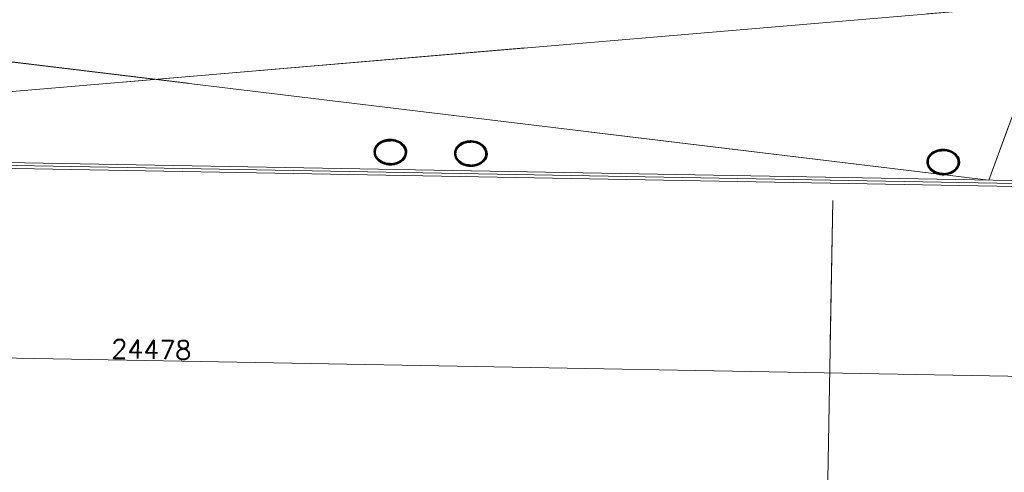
# Model space of a CAD drawing. Header units: millimetres. Extents: x -13022 to 1371524, y -38729 to 632593.
# Tile 191 of 256: x 994227 to 1002774, y 4475 to 8405. Entities that reach past the tile are written whole.
import ezdxf

# ---------------------------------------------------------------- set-up
doc = ezdxf.new("R2010")
doc.units = ezdxf.units.MM
doc.header["$LTSCALE"] = 35
doc.set_wipeout_variables(frame=1)
doc.linetypes.add('DASHED', pattern=[200, 100, -100])
for name, color, linetype in [('LAYER01', 1, 'Continuous'), ('LAYER102', 1, 'Continuous'), ('LAYER111', 7, 'Continuous'), ('LAYER28', 7, 'Continuous'), ('LAYER30', 7, 'Continuous')]:
    doc.layers.add(name, color=color, linetype=linetype)
doc.styles.get("Standard").update_dxf_attribs({"font": 'simplex.shx'})
doc.dimstyles.new('~R----C~', dxfattribs={"dimtxt": 162, "dimasz": 180, "dimexe": 0.18, "dimexo": 0.0625, "dimgap": 16.2, "dimtad": 1, "dimdec": 0, "dimzin": 0, "dimdsep": 46, "dimtxsty": 'Standard', "dimcen": 0.09, "dimse1": 1, "dimse2": 1, "dimclrd": 7, "dimadec": 0, "dimazin": 0, "dimtfac": 1, "dimtdec": 4, "dimtmove": 0, "dimatfit": 3, "dimfxl": 1, "dimtolj": 1, "dimtzin": 0, "dimlwd": 13, "dimarcsym": 0})
pattern_1 = [(43.96863251, (692959.26735, 93845.67613), (-0.20827933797, 0.21591600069), []), (43.96863251, (692959.27117, 93845.88822), (-0.20827933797, 0.21591600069), [])]
pattern_2 = [(223.96863251, (692959.26735, 93845.67613), (0.20827933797, -0.21591600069), []), (223.96863251, (692959.26354, 93845.46403), (0.20827933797, -0.21591600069), [])]

# ---------------------------------------------------------------- blocks, each defined once
blk = doc.blocks.new('*D133')
at = {"layer": 'Defpoints', "color": 0, "linetype": 'Continuous', "transparency": 16777216}
for p in [(983160.7, 7311.7), (1007635, 6871.1), (1007605.4, 5223.8)]:
    blk.add_point(p, dxfattribs=at)
at = {"layer": 'LAYER102', "color": 7, "linetype": 'Continuous', "lineweight": 13, "transparency": 16777216}
blk.add_line((983311, 5661.1), (1007425.4, 5227), dxfattribs=at)
at = {"layer": 'LAYER102', "color": 7, "linetype": 'Continuous', "transparency": 16777216}
for points in [[(983311.5, 5691.1), (983310.5, 5631.1), (983131, 5664.4)], [(1007425.9, 5257), (1007424.9, 5197), (1007605.4, 5223.8)]]:
    blk.add_solid(points, dxfattribs=at)
at = {"layer": 'LAYER102', "color": 0, "linetype": 'Continuous', "transparency": 16777216, "insert": (995370, 5541.2), "char_height": 162, "attachment_point": 5, "rotation": 358.96863}
blk.add_mtext('\\A1;24478', dxfattribs=at)

msp = doc.modelspace()

# ---------------------------------------------------------------- linework, layer by layer
at = {"layer": 'LAYER28', "color": 7, "linetype": 'Continuous', "lineweight": 18}
for points in [[(1005234.923, 14070.505), (1002639.371, 7011.026)], [(1001136.262, -1401.703), (1001284.559, 6835.775)]]:
    msp.add_lwpolyline(points, dxfattribs=at)
at = {"layer": 'LAYER28', "color": 7, "linetype": 'DASHED', "lineweight": 18}
for points in [[(1005234.923, 14070.505), (1002639.371, 7011.026)], [(1001136.262, -1401.703), (1001284.559, 6835.775)]]:
    msp.add_lwpolyline(points, dxfattribs=at)

# ---------------------------------------------------------------- wipeouts: each hides what was drawn before it
at = {"linetype": 'Continuous'}
for points in [[(997446.071, 7364.046), (997468.605, 7362.257), (997490.743, 7357.577), (997512.081, 7350.09), (997528.715, 7341.758), (997544.06, 7331.269), (997557.838, 7318.808), (997569.613, 7304.516), (997578.352, 7288.192), (997583.722, 7270.467), (997585.484, 7252.026), (997583.059, 7233.676), (997577.055, 7216.157), (997567.735, 7200.165), (997555.452, 7186.314), (997540.475, 7173.816), (997523.911, 7163.48), (997506.108, 7155.494), (997487.413, 7150.017), (997464.933, 7146.116), (997442.161, 7145.104), (997442.309, 7155.08), (997467.307, 7156.45), (997491.839, 7161.51), (997510.494, 7168.198), (997528.008, 7177.51), (997543.972, 7189.248), (997557.032, 7202.866), (997567.04, 7218.868), (997573.579, 7236.574), (997575.487, 7252.316), (997574.084, 7268.117), (997569.45, 7283.281), (997561.458, 7297.7), (997551.41, 7310.758), (997539.489, 7322.155), (997526.001, 7331.633), (997504.503, 7342.397), (997481.536, 7349.608), (997463.84, 7352.771), (997445.891, 7354.032)], [(998144.833, 7351.466), (998167.367, 7349.678), (998189.505, 7344.997), (998210.842, 7337.51), (998227.476, 7329.178), (998242.821, 7318.689), (998256.599, 7306.229), (998268.375, 7291.936), (998277.114, 7275.612), (998282.483, 7257.888), (998284.245, 7239.447), (998281.821, 7221.097), (998275.817, 7203.577), (998266.497, 7187.586), (998254.214, 7173.734), (998239.237, 7161.236), (998222.673, 7150.9), (998204.87, 7142.914), (998186.175, 7137.438), (998163.695, 7133.537), (998140.923, 7132.525), (998141.071, 7142.5), (998166.068, 7143.871), (998190.601, 7148.93), (998209.256, 7155.619), (998226.77, 7164.93), (998242.734, 7176.668), (998255.793, 7190.287), (998265.802, 7206.289), (998272.34, 7223.994), (998274.249, 7239.736), (998272.846, 7255.537), (998268.212, 7270.701), (998260.22, 7285.121), (998250.172, 7298.179), (998238.25, 7309.575), (998224.762, 7319.054), (998203.265, 7329.817), (998180.298, 7337.029), (998162.602, 7340.192), (998144.653, 7341.452)], [(1002245.294, 7277.647), (1002267.827, 7275.858), (1002289.966, 7271.178), (1002311.303, 7263.691), (1002327.937, 7255.359), (1002343.282, 7244.87), (1002357.06, 7232.409), (1002368.836, 7218.117), (1002377.575, 7201.793), (1002382.944, 7184.068), (1002384.706, 7165.627), (1002382.282, 7147.277), (1002376.278, 7129.758), (1002366.957, 7113.766), (1002354.675, 7099.915), (1002339.697, 7087.417), (1002323.133, 7077.081), (1002305.331, 7069.095), (1002286.635, 7063.618), (1002264.155, 7059.718), (1002241.383, 7058.705), (1002241.532, 7068.681), (1002266.529, 7070.051), (1002291.062, 7075.111), (1002309.716, 7081.799), (1002327.23, 7091.111), (1002343.194, 7102.849), (1002356.254, 7116.467), (1002366.262, 7132.47), (1002372.801, 7150.175), (1002374.71, 7165.917), (1002373.306, 7181.718), (1002368.672, 7196.882), (1002360.681, 7211.302), (1002350.633, 7224.359), (1002338.711, 7235.756), (1002325.223, 7245.234), (1002303.726, 7255.998), (1002280.758, 7263.209), (1002263.062, 7266.372), (1002245.113, 7267.633)]]:
    msp.add_wipeout(points, dxfattribs=at).dxf.layer = 'LAYER111'

# ---------------------------------------------------------------- next in the draw order: hatches: boundary and pattern name
at = {"layer": 'LAYER28', "linetype": 'Continuous', "lineweight": 13}
h = msp.add_hatch(dxfattribs=at)
h.set_pattern_fill('~A--FYV~', angle=-1.0313675, style=0, pattern_type=0)
h.set_pattern_definition(pattern_1)
h.paths.add_polyline_path([(997446.071, 7364.046, -0.09710502), (997512.081, 7350.082, -0.10169259), (997557.837, 7318.793, -0.20036748), (997585.515, 7252.018, -0.20044202), (997555.452, 7186.283, -0.13761542), (997487.412, 7149.986, -0.06379176), (997442.129, 7145.066), (997442.309, 7155.08, 0.07460022), (997491.871, 7161.517, 0.108905), (997544.003, 7189.247, 0.15545303), (997573.61, 7236.573, 0.15789061), (997569.45, 7283.273, 0.15190333), (997526.001, 7331.649, 0.0798486), (997481.567, 7349.623, 0.05330223), (997445.891, 7354.04)], flags=0)
h = msp.add_hatch(dxfattribs=at)
h.set_pattern_fill('~A--FYV~', angle=-1.0313675, style=0, pattern_type=0)
h.set_pattern_definition(pattern_1)
h.paths.add_polyline_path([(998144.833, 7351.466, -0.09710502), (998210.842, 7337.503, -0.10169259), (998256.599, 7306.213, -0.20036748), (998284.277, 7239.438, -0.20044202), (998254.213, 7173.703, -0.13761542), (998186.174, 7137.406, -0.06379176), (998140.891, 7132.486), (998141.071, 7142.5, 0.07460022), (998190.632, 7148.937, 0.108905), (998242.765, 7176.667, 0.15545303), (998272.372, 7223.994, 0.15789061), (998268.212, 7270.693, 0.15190333), (998224.763, 7319.069, 0.0798486), (998180.329, 7337.044, 0.05330223), (998144.653, 7341.46)], flags=0)
h = msp.add_hatch(dxfattribs=at)
h.set_pattern_fill('~A--FYV~', angle=-1.0313675, style=0, pattern_type=0)
h.set_pattern_definition(pattern_1)
h.paths.add_polyline_path([(1002245.294, 7277.647, -0.09710502), (1002311.303, 7263.683, -0.10169259), (1002357.06, 7232.394, -0.20036748), (1002384.737, 7165.619, -0.20044202), (1002354.674, 7099.884, -0.13761542), (1002286.635, 7063.587, -0.06379176), (1002241.351, 7058.667), (1002241.532, 7068.681, 0.07460022), (1002291.093, 7075.118, 0.108905), (1002343.226, 7102.848, 0.15545303), (1002372.832, 7150.174, 0.15789061), (1002368.672, 7196.874, 0.15190333), (1002325.223, 7245.25, 0.0798486), (1002280.79, 7263.224, 0.05330223), (1002245.113, 7267.641)], flags=0)

# ---------------------------------------------------------------- next in the draw order: linework, layer by layer
at = {"layer": 'LAYER28', "color": 7, "linetype": 'Continuous', "lineweight": 25}
for points in [[(997446.071, 7364.046, -0.09710502), (997512.081, 7350.082, -0.10169259), (997557.837, 7318.793, -0.20036748), (997585.515, 7252.018, -0.20044202), (997555.452, 7186.283, -0.13761542), (997487.412, 7149.986, -0.06379176), (997442.129, 7145.066), (997442.309, 7155.08, 0.07460022), (997491.871, 7161.517, 0.108905), (997544.003, 7189.247, 0.15545303), (997573.61, 7236.573, 0.15789061), (997569.45, 7283.273, 0.15190333), (997526.001, 7331.649, 0.0798486), (997481.567, 7349.623, 0.05330223), (997445.891, 7354.04)], [(998144.833, 7351.466, -0.09710502), (998210.842, 7337.503, -0.10169259), (998256.599, 7306.213, -0.20036748), (998284.277, 7239.438, -0.20044202), (998254.213, 7173.703, -0.13761542), (998186.174, 7137.406, -0.06379176), (998140.891, 7132.486), (998141.071, 7142.5, 0.07460022), (998190.632, 7148.937, 0.108905), (998242.765, 7176.667, 0.15545303), (998272.372, 7223.994, 0.15789061), (998268.212, 7270.693, 0.15190333), (998224.763, 7319.069, 0.0798486), (998180.329, 7337.044, 0.05330223), (998144.653, 7341.46)], [(1002245.294, 7277.647, -0.09710502), (1002311.303, 7263.683, -0.10169259), (1002357.06, 7232.394, -0.20036748), (1002384.737, 7165.619, -0.20044202), (1002354.674, 7099.884, -0.13761542), (1002286.635, 7063.587, -0.06379176), (1002241.351, 7058.667), (1002241.532, 7068.681, 0.07460022), (1002291.093, 7075.118, 0.108905), (1002343.226, 7102.848, 0.15545303), (1002372.832, 7150.174, 0.15789061), (1002368.672, 7196.874, 0.15190333), (1002325.223, 7245.25, 0.0798486), (1002280.79, 7263.224, 0.05330223), (1002245.113, 7267.641)]]:
    msp.add_lwpolyline(points, format="xyb", close=True, dxfattribs=at)

# ---------------------------------------------------------------- next in the draw order: wipeouts: each hides what was drawn before it
at = {"linetype": 'Continuous'}
for points in [[(997445.891, 7354.04), (997427.908, 7353.426), (997410.11, 7350.902), (997386.929, 7344.521), (997365.027, 7334.539), (997351.207, 7325.544), (997338.913, 7314.576), (997328.371, 7301.881), (997319.865, 7287.751), (997314.688, 7272.763), (997312.717, 7257.031), (997314.058, 7241.23), (997319.955, 7223.301), (997329.381, 7206.949), (997341.942, 7192.877), (997357.473, 7180.572), (997374.641, 7170.644), (997393.043, 7163.28), (997417.377, 7157.334), (997442.309, 7155.056), (997442.129, 7145.066), (997419.408, 7146.905), (997397.083, 7151.612), (997378.566, 7157.767), (997361.062, 7166.38), (997344.881, 7177.306), (997330.363, 7190.335), (997318.587, 7204.627), (997309.849, 7220.967), (997304.479, 7238.691), (997302.717, 7257.132), (997305.173, 7275.49), (997311.146, 7293.01), (997320.466, 7309.001), (997332.78, 7322.86), (997347.029, 7334.824), (997362.742, 7344.762), (997379.634, 7352.49), (997401.227, 7359.204), (997423.519, 7363.077), (997446.103, 7364.053)], [(998144.653, 7341.46), (998126.67, 7340.846), (998108.872, 7338.322), (998085.691, 7331.942), (998063.789, 7321.959), (998049.968, 7312.965), (998037.675, 7301.997), (998027.132, 7289.301), (998018.627, 7275.171), (998013.45, 7260.184), (998011.479, 7244.451), (998012.82, 7228.651), (998018.717, 7210.721), (998028.143, 7194.369), (998040.704, 7180.297), (998056.235, 7167.992), (998073.403, 7158.065), (998091.804, 7150.701), (998116.139, 7144.754), (998141.071, 7142.477), (998140.891, 7132.486), (998118.17, 7134.325), (998095.845, 7139.032), (998077.328, 7145.187), (998059.824, 7153.8), (998043.643, 7164.726), (998029.125, 7177.755), (998017.349, 7192.048), (998008.61, 7208.387), (998003.241, 7226.112), (998001.479, 7244.553), (998003.935, 7262.91), (998009.907, 7280.43), (998019.228, 7296.421), (998031.542, 7310.28), (998045.791, 7322.244), (998061.504, 7332.182), (998078.395, 7339.91), (998099.989, 7346.624), (998122.281, 7350.497), (998144.864, 7351.474)], [(1002245.113, 7267.641), (1002227.131, 7267.027), (1002209.332, 7264.503), (1002186.151, 7258.122), (1002164.249, 7248.14), (1002150.429, 7239.145), (1002138.136, 7228.177), (1002127.593, 7215.482), (1002119.087, 7201.352), (1002113.91, 7186.364), (1002111.939, 7170.632), (1002113.28, 7154.831), (1002119.177, 7136.902), (1002128.603, 7120.55), (1002141.164, 7106.478), (1002156.695, 7094.173), (1002173.863, 7084.245), (1002192.265, 7076.881), (1002216.599, 7070.935), (1002241.531, 7068.657), (1002241.351, 7058.667), (1002218.631, 7060.506), (1002196.306, 7065.213), (1002177.788, 7071.368), (1002160.284, 7079.981), (1002144.103, 7090.907), (1002129.586, 7103.936), (1002117.81, 7118.228), (1002109.071, 7134.568), (1002103.702, 7152.293), (1002101.94, 7170.733), (1002104.395, 7189.091), (1002110.368, 7206.611), (1002119.689, 7222.602), (1002132.003, 7236.461), (1002146.251, 7248.425), (1002161.964, 7258.363), (1002178.856, 7266.091), (1002200.449, 7272.805), (1002222.741, 7276.678), (1002245.325, 7277.654)]]:
    msp.add_wipeout(points, dxfattribs=at).dxf.layer = 'LAYER111'

# ---------------------------------------------------------------- next in the draw order: hatches: boundary and pattern name
at = {"layer": 'LAYER28', "linetype": 'Continuous', "lineweight": 13}
h = msp.add_hatch(dxfattribs=at)
h.set_pattern_fill('~A--FYV~', angle=-1.0313675, style=0, pattern_type=0)
h.set_pattern_definition(pattern_2)
h.paths.add_polyline_path([(997446.071, 7364.046, 0.09710502), (997379.602, 7352.467, 0.10169259), (997332.749, 7322.845, 0.20036748), (997302.748, 7257.108, 0.20044202), (997330.363, 7190.335, 0.13761542), (997397.114, 7151.612, 0.06379176), (997442.129, 7145.066), (997442.309, 7155.08, -0.07460022), (997393.074, 7163.296, -0.108905), (997341.973, 7192.884, -0.15545303), (997314.089, 7241.245, -0.15789061), (997319.865, 7287.766, -0.15190333), (997365.027, 7334.547, -0.0798486), (997410.141, 7350.909, -0.05330223), (997445.891, 7354.04)], flags=0)
h = msp.add_hatch(dxfattribs=at)
h.set_pattern_fill('~A--FYV~', angle=-1.0313675, style=0, pattern_type=0)
h.set_pattern_definition(pattern_2)
h.paths.add_polyline_path([(998144.833, 7351.466, 0.09710502), (998078.364, 7339.887, 0.10169259), (998031.51, 7310.265, 0.20036748), (998001.51, 7244.529, 0.20044202), (998029.125, 7177.755, 0.13761542), (998095.876, 7139.032, 0.06379176), (998140.891, 7132.486), (998141.071, 7142.5, -0.07460022), (998091.836, 7150.716, -0.108905), (998040.735, 7180.305, -0.15545303), (998012.851, 7228.666, -0.15789061), (998018.627, 7275.187, -0.15190333), (998063.789, 7321.967, -0.0798486), (998108.903, 7338.33, -0.05330223), (998144.653, 7341.46)], flags=0)
h = msp.add_hatch(dxfattribs=at)
h.set_pattern_fill('~A--FYV~', angle=-1.0313675, style=0, pattern_type=0)
h.set_pattern_definition(pattern_2)
h.paths.add_polyline_path([(1002245.294, 7277.647, 0.09710502), (1002178.824, 7266.068, 0.10169259), (1002131.971, 7236.446, 0.20036748), (1002101.97, 7170.709, 0.20044202), (1002129.586, 7103.936, 0.13761542), (1002196.337, 7065.213, 0.06379176), (1002241.351, 7058.667), (1002241.532, 7068.681, -0.07460022), (1002192.296, 7076.897, -0.108905), (1002141.196, 7106.485, -0.15545303), (1002113.312, 7154.847, -0.15789061), (1002119.088, 7201.367, -0.15190333), (1002164.249, 7248.148, -0.0798486), (1002209.364, 7264.51, -0.05330223), (1002245.113, 7267.641)], flags=0)

# ---------------------------------------------------------------- next in the draw order: linework, layer by layer
at = {"layer": 'LAYER01', "color": 7, "linetype": 'Continuous', "lineweight": 25}
for points in [[(997585.515, 7252.018), (997585.371, 7257.943), (997584.915, 7263.867), (997583.959, 7269.76), (997582.626, 7275.605), (997580.855, 7281.396), (997578.708, 7287.099), (997576.183, 7292.716), (997573.282, 7298.214), (997569.941, 7303.588), (997566.284, 7308.826), (997562.25, 7313.892), (997557.837, 7318.793), (997553.171, 7323.494), (997548.126, 7328), (997542.765, 7332.293), (997537.15, 7336.355), (997531.218, 7340.181), (997525.094, 7343.745), (997518.715, 7347.056), (997512.081, 7350.09), (997505.254, 7352.854), (997498.298, 7355.323), (997491.148, 7357.499), (997483.806, 7359.366), (997476.395, 7360.937), (997468.916, 7362.189), (997461.37, 7363.122), (997453.754, 7363.744), (997446.071, 7364.046), (997438.444, 7364.019), (997430.749, 7363.673), (997423.174, 7363.013), (997415.655, 7362.031), (997408.193, 7360.727), (997400.85, 7359.125), (997393.627, 7357.208), (997386.524, 7354.991), (997379.602, 7352.475), (997372.863, 7349.682), (997366.369, 7346.603), (997360.121, 7343.262), (997354.055, 7339.651), (997348.297, 7335.794), (997342.785, 7331.697), (997337.581, 7327.376), (997332.749, 7322.845), (997328.163, 7318.106), (997323.948, 7313.189), (997320.106, 7308.086), (997316.573, 7302.836), (997313.476, 7297.445), (997310.751, 7291.923), (997308.399, 7286.301), (997306.421, 7280.577), (997304.879, 7274.784), (997303.774, 7268.928), (997303.042, 7263.026), (997302.686, 7257.11), (997302.829, 7251.169), (997303.347, 7245.252), (997304.241, 7239.36), (997305.574, 7233.507), (997307.345, 7227.724), (997309.492, 7222.013), (997312.017, 7216.404), (997314.918, 7210.898), (997318.26, 7205.524), (997321.916, 7200.301), (997325.951, 7195.228), (997330.363, 7190.335), (997335.029, 7185.625), (997340.074, 7181.112), (997345.435, 7176.827), (997351.05, 7172.764), (997356.982, 7168.946), (997363.107, 7165.367), (997369.486, 7162.064), (997376.119, 7159.022), (997382.946, 7156.266), (997389.965, 7153.795), (997397.115, 7151.619), (997404.395, 7149.746), (997411.805, 7148.182), (997419.284, 7146.93), (997426.831, 7145.998), (997434.508, 7145.375), (997442.129, 7145.081), (997449.818, 7145.099), (997457.451, 7145.446), (997465.026, 7146.107), (997472.545, 7147.089), (997480.007, 7148.385), (997487.412, 7149.994), (997494.636, 7151.911), (997501.677, 7154.128), (997508.598, 7156.637), (997515.337, 7159.438), (997521.831, 7162.509), (997528.08, 7165.866), (997534.146, 7169.468), (997539.903, 7173.326), (997545.415, 7177.415), (997550.619, 7181.744), (997555.452, 7186.283), (997560.038, 7191.013), (997564.252, 7195.938), (997568.094, 7201.026), (997571.627, 7206.276), (997574.724, 7211.674), (997577.449, 7217.189), (997579.801, 7222.819), (997581.779, 7228.534), (997583.321, 7234.336), (997584.489, 7240.191), (997585.158, 7246.086)], [(997575.516, 7252.198), (997575.423, 7257.435), (997574.955, 7262.678), (997574.173, 7267.873), (997572.953, 7273.029), (997571.421, 7278.166), (997569.45, 7283.281), (997567.227, 7288.306), (997564.566, 7293.238), (997561.59, 7298.097), (997558.3, 7302.844), (997554.632, 7307.426), (997550.587, 7311.906), (997546.289, 7316.227), (997541.613, 7320.374), (997536.684, 7324.346), (997531.5, 7328.096), (997526.001, 7331.649), (997520.247, 7334.98), (997514.302, 7338.071), (997508.102, 7340.91), (997501.71, 7343.502), (997495.189, 7345.823), (997488.412, 7347.867), (997481.567, 7349.623), (997474.53, 7351.11), (997467.488, 7352.291), (997460.315, 7353.171), (997453.137, 7353.761), (997445.891, 7354.048), (997438.702, 7354.021), (997431.445, 7353.69), (997424.245, 7353.07), (997417.165, 7352.142), (997410.079, 7350.91), (997403.176, 7349.402), (997396.392, 7347.602), (997389.729, 7345.518), (997383.247, 7343.15), (997376.949, 7340.536), (997370.897, 7337.668), (997365.027, 7334.555), (997359.403, 7331.202), (997354.088, 7327.618), (997348.957, 7323.834), (997344.197, 7319.865), (997339.747, 7315.718), (997335.605, 7311.385), (997331.774, 7306.922), (997328.253, 7302.282), (997325.105, 7297.549), (997322.33, 7292.715), (997319.803, 7287.76), (997317.712, 7282.757), (997315.995, 7277.678), (997314.653, 7272.545), (997313.622, 7267.36), (997312.965, 7262.136), (997312.684, 7256.93), (997312.777, 7251.7), (997313.246, 7246.465), (997314.089, 7241.245), (997315.246, 7236.06), (997316.779, 7230.93), (997318.688, 7225.848), (997321.035, 7220.812), (997323.634, 7215.874), (997326.61, 7211.039), (997329.963, 7206.282), (997333.63, 7201.676), (997337.613, 7197.206), (997341.911, 7192.885), (997346.525, 7188.747), (997351.517, 7184.789), (997356.7, 7181.016), (997362.199, 7177.471), (997367.953, 7174.132), (997373.898, 7171.056), (997380.098, 7168.21), (997386.49, 7165.618), (997393.074, 7163.296), (997399.788, 7161.252), (997406.633, 7159.488), (997413.67, 7158.01), (997420.712, 7156.828), (997427.885, 7155.949), (997435.063, 7155.359), (997442.309, 7155.08), (997449.561, 7155.098), (997456.755, 7155.429), (997463.955, 7156.05), (997471.036, 7156.977), (997478.121, 7158.201), (997485.025, 7159.718), (997491.871, 7161.517), (997498.472, 7163.602), (997504.953, 7165.954), (997511.251, 7168.575), (997517.303, 7171.444), (997523.173, 7174.581), (997528.797, 7177.925), (997534.112, 7181.494), (997539.181, 7185.271), (997544.003, 7189.247), (997548.454, 7193.425), (997552.658, 7197.749), (997556.488, 7202.204), (997559.947, 7206.815), (997563.095, 7211.563), (997565.933, 7216.404), (997568.335, 7221.338), (997570.488, 7226.386), (997572.205, 7231.457), (997573.61, 7236.573), (997574.578, 7241.737), (997575.234, 7246.952)], [(998284.277, 7239.438), (998284.133, 7245.364), (998283.677, 7251.287), (998282.721, 7257.18), (998281.388, 7263.025), (998279.617, 7268.816), (998277.469, 7274.52), (998274.945, 7280.136), (998272.044, 7285.635), (998268.702, 7291.008), (998265.046, 7296.247), (998261.012, 7301.312), (998256.599, 7306.213), (998251.933, 7310.915), (998246.888, 7315.42), (998241.527, 7319.713), (998235.912, 7323.776), (998229.98, 7327.602), (998223.855, 7331.166), (998217.476, 7334.476), (998210.842, 7337.51), (998204.016, 7340.274), (998197.059, 7342.744), (998189.91, 7344.92), (998182.567, 7346.786), (998175.157, 7348.358), (998167.678, 7349.61), (998160.131, 7350.542), (998152.516, 7351.164), (998144.833, 7351.466), (998137.206, 7351.44), (998129.511, 7351.094), (998121.936, 7350.433), (998114.417, 7349.451), (998106.955, 7348.148), (998099.612, 7346.545), (998092.389, 7344.628), (998085.285, 7342.412), (998078.364, 7339.895), (998071.625, 7337.102), (998065.131, 7334.023), (998058.882, 7330.682), (998052.816, 7327.072), (998047.059, 7323.214), (998041.546, 7319.117), (998036.343, 7314.796), (998031.51, 7310.265), (998026.924, 7305.527), (998022.71, 7300.609), (998018.868, 7295.506), (998015.335, 7290.256), (998012.238, 7284.866), (998009.513, 7279.344), (998007.161, 7273.721), (998005.183, 7267.998), (998003.641, 7262.204), (998002.535, 7256.348), (998001.804, 7250.446), (998001.447, 7244.53), (998001.59, 7238.589), (998002.109, 7232.672), (998003.003, 7226.78), (998004.336, 7220.927), (998006.107, 7215.144), (998008.254, 7209.433), (998010.779, 7203.824), (998013.68, 7198.318), (998017.021, 7192.944), (998020.678, 7187.721), (998024.712, 7182.648), (998029.125, 7177.755), (998033.791, 7173.046), (998038.835, 7168.532), (998044.197, 7164.247), (998049.812, 7160.185), (998055.744, 7156.366), (998061.868, 7152.787), (998068.247, 7149.484), (998074.881, 7146.442), (998081.708, 7143.686), (998088.727, 7141.216), (998095.876, 7139.04), (998103.156, 7137.166), (998110.567, 7135.603), (998118.046, 7134.351), (998125.593, 7133.418), (998133.27, 7132.795), (998140.891, 7132.502), (998148.58, 7132.52), (998156.213, 7132.867), (998163.788, 7133.527), (998171.307, 7134.509), (998178.769, 7135.805), (998186.174, 7137.414), (998193.397, 7139.331), (998200.438, 7141.549), (998207.36, 7144.057), (998214.099, 7146.858), (998220.593, 7149.929), (998226.842, 7153.286), (998232.907, 7156.889), (998238.665, 7160.747), (998244.177, 7164.835), (998249.381, 7169.164), (998254.213, 7173.703), (998258.799, 7178.434), (998263.014, 7183.359), (998266.856, 7188.447), (998270.388, 7193.696), (998273.486, 7199.095), (998276.211, 7204.609), (998278.563, 7210.24), (998280.541, 7215.955), (998282.083, 7221.756), (998283.251, 7227.611), (998283.92, 7233.506)], [(998274.278, 7239.618), (998274.185, 7244.855), (998273.717, 7250.099), (998272.935, 7255.293), (998271.715, 7260.449), (998270.182, 7265.587), (998268.212, 7270.701), (998265.989, 7275.726), (998263.328, 7280.658), (998260.352, 7285.517), (998257.062, 7290.264), (998253.394, 7294.847), (998249.349, 7299.327), (998245.051, 7303.647), (998240.375, 7307.794), (998235.446, 7311.766), (998230.262, 7315.517), (998224.763, 7319.069), (998219.009, 7322.4), (998213.064, 7325.492), (998206.864, 7328.33), (998200.472, 7330.922), (998193.95, 7333.243), (998187.174, 7335.288), (998180.329, 7337.044), (998173.292, 7338.53), (998166.25, 7339.712), (998159.077, 7340.591), (998151.899, 7341.181), (998144.653, 7341.468), (998137.464, 7341.441), (998130.207, 7341.111), (998123.007, 7340.49), (998115.927, 7339.563), (998108.841, 7338.331), (998101.937, 7336.822), (998095.154, 7335.022), (998088.49, 7332.938), (998082.009, 7330.57), (998075.711, 7327.957), (998069.658, 7325.089), (998063.789, 7321.975), (998058.165, 7318.623), (998052.85, 7315.038), (998047.718, 7311.255), (998042.959, 7307.285), (998038.508, 7303.138), (998034.367, 7298.806), (998030.536, 7294.343), (998027.015, 7289.702), (998023.866, 7284.969), (998021.091, 7280.135), (998018.564, 7275.18), (998016.474, 7270.178), (998014.757, 7265.098), (998013.415, 7259.965), (998012.384, 7254.78), (998011.727, 7249.557), (998011.446, 7244.35), (998011.539, 7239.121), (998012.007, 7233.885), (998012.851, 7228.666), (998014.008, 7223.48), (998015.541, 7218.35), (998017.45, 7213.268), (998019.797, 7208.233), (998022.396, 7203.295), (998025.372, 7198.459), (998028.724, 7193.703), (998032.392, 7189.097), (998036.375, 7184.626), (998040.673, 7180.306), (998045.286, 7176.167), (998050.279, 7172.21), (998055.461, 7168.436), (998060.961, 7164.891), (998066.714, 7161.553), (998072.66, 7158.476), (998078.86, 7155.63), (998085.252, 7153.038), (998091.836, 7150.716), (998098.55, 7148.673), (998105.395, 7146.909), (998112.432, 7145.43), (998119.474, 7144.249), (998126.647, 7143.369), (998133.825, 7142.779), (998141.071, 7142.5), (998148.322, 7142.518), (998155.517, 7142.85), (998162.717, 7143.47), (998169.797, 7144.398), (998176.883, 7145.622), (998183.786, 7147.138), (998190.632, 7148.937), (998197.233, 7151.022), (998203.714, 7153.374), (998210.013, 7155.996), (998216.065, 7158.864), (998221.935, 7162.001), (998227.559, 7165.346), (998232.874, 7168.915), (998237.943, 7172.691), (998242.765, 7176.667), (998247.216, 7180.846), (998251.419, 7185.169), (998255.25, 7189.625), (998258.709, 7194.235), (998261.857, 7198.984), (998264.695, 7203.824), (998267.097, 7208.758), (998269.25, 7213.806), (998270.967, 7218.878), (998272.372, 7223.994), (998273.34, 7229.157), (998273.996, 7234.373)], [(1002384.737, 7165.619), (1002384.594, 7171.544), (1002384.138, 7177.468), (1002383.181, 7183.361), (1002381.849, 7189.206), (1002380.078, 7194.997), (1002377.93, 7200.7), (1002375.406, 7206.317), (1002372.504, 7211.815), (1002369.163, 7217.189), (1002365.507, 7222.427), (1002361.472, 7227.493), (1002357.06, 7232.394), (1002352.393, 7237.095), (1002347.349, 7241.601), (1002341.988, 7245.894), (1002336.372, 7249.956), (1002330.44, 7253.782), (1002324.316, 7257.346), (1002317.937, 7260.657), (1002311.303, 7263.691), (1002304.477, 7266.455), (1002297.52, 7268.924), (1002290.37, 7271.1), (1002283.028, 7272.967), (1002275.617, 7274.538), (1002268.139, 7275.79), (1002260.592, 7276.723), (1002252.977, 7277.345), (1002245.294, 7277.647), (1002237.667, 7277.62), (1002229.972, 7277.274), (1002222.396, 7276.614), (1002214.877, 7275.632), (1002207.415, 7274.328), (1002200.073, 7272.726), (1002192.849, 7270.809), (1002185.746, 7268.592), (1002178.824, 7266.076), (1002172.086, 7263.283), (1002165.592, 7260.204), (1002159.343, 7256.863), (1002153.277, 7253.252), (1002147.519, 7249.395), (1002142.007, 7245.298), (1002136.803, 7240.977), (1002131.971, 7236.446), (1002127.385, 7231.707), (1002123.171, 7226.79), (1002119.328, 7221.687), (1002115.796, 7216.437), (1002112.698, 7211.046), (1002109.973, 7205.524), (1002107.622, 7199.902), (1002105.643, 7194.178), (1002104.101, 7188.385), (1002102.996, 7182.529), (1002102.265, 7176.627), (1002101.908, 7170.711), (1002102.051, 7164.77), (1002102.57, 7158.853), (1002103.464, 7152.961), (1002104.796, 7147.108), (1002106.567, 7141.325), (1002108.715, 7135.614), (1002111.239, 7130.005), (1002114.141, 7124.499), (1002117.482, 7119.125), (1002121.139, 7113.902), (1002125.173, 7108.829), (1002129.586, 7103.936), (1002134.251, 7099.226), (1002139.296, 7094.713), (1002144.657, 7090.428), (1002150.273, 7086.365), (1002156.205, 7082.547), (1002162.329, 7078.968), (1002168.708, 7075.665), (1002175.342, 7072.623), (1002182.168, 7069.867), (1002189.187, 7067.396), (1002196.337, 7065.22), (1002203.617, 7063.347), (1002211.027, 7061.784), (1002218.506, 7060.531), (1002226.053, 7059.599), (1002233.731, 7058.976), (1002241.352, 7058.682), (1002249.041, 7058.7), (1002256.673, 7059.047), (1002264.249, 7059.708), (1002271.768, 7060.69), (1002279.23, 7061.986), (1002286.635, 7063.595), (1002293.858, 7065.512), (1002300.899, 7067.729), (1002307.82, 7070.238), (1002314.559, 7073.039), (1002321.053, 7076.11), (1002327.302, 7079.467), (1002333.368, 7083.069), (1002339.126, 7086.927), (1002344.638, 7091.016), (1002349.842, 7095.345), (1002354.674, 7099.884), (1002359.26, 7104.614), (1002363.474, 7109.539), (1002367.316, 7114.627), (1002370.849, 7119.877), (1002373.947, 7125.275), (1002376.671, 7130.79), (1002379.023, 7136.42), (1002381.001, 7142.135), (1002382.544, 7147.937), (1002383.712, 7153.792), (1002384.38, 7159.687)], [(1002374.739, 7165.799), (1002374.646, 7171.036), (1002374.177, 7176.279), (1002373.396, 7181.474), (1002372.176, 7186.63), (1002370.643, 7191.767), (1002368.672, 7196.882), (1002366.45, 7201.907), (1002363.788, 7206.839), (1002360.813, 7211.698), (1002357.523, 7216.445), (1002353.854, 7221.028), (1002349.809, 7225.507), (1002345.512, 7229.828), (1002340.835, 7233.975), (1002335.906, 7237.947), (1002330.723, 7241.697), (1002325.223, 7245.25), (1002319.47, 7248.581), (1002313.525, 7251.672), (1002307.325, 7254.511), (1002300.933, 7257.103), (1002294.411, 7259.424), (1002287.634, 7261.468), (1002280.79, 7263.224), (1002273.753, 7264.711), (1002266.71, 7265.892), (1002259.538, 7266.772), (1002252.36, 7267.362), (1002245.114, 7267.649), (1002237.924, 7267.622), (1002230.667, 7267.291), (1002223.467, 7266.671), (1002216.387, 7265.744), (1002209.301, 7264.511), (1002202.398, 7263.003), (1002195.614, 7261.203), (1002188.951, 7259.119), (1002182.47, 7256.751), (1002176.172, 7254.137), (1002170.119, 7251.269), (1002164.25, 7248.156), (1002158.626, 7244.803), (1002153.31, 7241.219), (1002148.179, 7237.435), (1002143.419, 7233.466), (1002138.969, 7229.319), (1002134.828, 7224.986), (1002130.997, 7220.523), (1002127.475, 7215.883), (1002124.327, 7211.15), (1002121.552, 7206.316), (1002119.025, 7201.361), (1002116.935, 7196.358), (1002115.218, 7191.279), (1002113.875, 7186.146), (1002112.844, 7180.961), (1002112.188, 7175.737), (1002111.906, 7170.531), (1002112, 7165.302), (1002112.468, 7160.066), (1002113.312, 7154.847), (1002114.469, 7149.661), (1002116.002, 7144.531), (1002117.91, 7139.449), (1002120.258, 7134.413), (1002122.857, 7129.475), (1002125.833, 7124.64), (1002129.185, 7119.883), (1002132.853, 7115.277), (1002136.835, 7110.807), (1002141.133, 7106.486), (1002145.747, 7102.348), (1002150.739, 7098.39), (1002155.922, 7094.617), (1002161.422, 7091.072), (1002167.175, 7087.733), (1002173.121, 7084.657), (1002179.32, 7081.811), (1002185.712, 7079.219), (1002192.296, 7076.897), (1002199.011, 7074.853), (1002205.855, 7073.089), (1002212.892, 7071.611), (1002219.935, 7070.429), (1002227.107, 7069.55), (1002234.285, 7068.96), (1002241.532, 7068.681), (1002248.783, 7068.699), (1002255.978, 7069.03), (1002263.178, 7069.651), (1002270.258, 7070.578), (1002277.344, 7071.802), (1002284.247, 7073.319), (1002291.093, 7075.118), (1002297.694, 7077.203), (1002304.175, 7079.555), (1002310.473, 7082.176), (1002316.526, 7085.045), (1002322.396, 7088.182), (1002328.019, 7091.526), (1002333.334, 7095.095), (1002338.403, 7098.872), (1002343.226, 7102.848), (1002347.676, 7107.026), (1002351.88, 7111.35), (1002355.711, 7115.805), (1002359.169, 7120.416), (1002362.318, 7125.164), (1002365.155, 7130.005), (1002367.557, 7134.939), (1002369.711, 7139.987), (1002371.427, 7145.058), (1002372.832, 7150.174), (1002373.8, 7155.338), (1002374.457, 7160.553)]]:
    msp.add_lwpolyline(points, close=True, dxfattribs=at)
at = {"layer": 'LAYER28', "color": 7, "linetype": 'Continuous', "lineweight": 18}
for points in [[(983390.319, 17289.162), (988150.781, 7271.844), (1002666.228, 8502.855)], [(1002639.371, 7011.026), (988177.629, 8763.173)]]:
    msp.add_lwpolyline(points, dxfattribs=at)
at = {"layer": 'LAYER28', "color": 7, "linetype": 'DASHED', "lineweight": 18}
for points in [[(983390.319, 17289.162), (988150.781, 7271.844), (1002666.228, 8502.855)], [(1002639.371, 7011.026), (988177.629, 8763.173)]]:
    msp.add_lwpolyline(points, dxfattribs=at)
at = {"layer": 'LAYER28', "color": 7, "linetype": 'Continuous', "lineweight": 25}
for points in [[(997446.071, 7364.046, 0.09710502), (997379.602, 7352.467, 0.10169259), (997332.749, 7322.845, 0.20036748), (997302.748, 7257.108, 0.20044202), (997330.363, 7190.335, 0.13761542), (997397.114, 7151.612, 0.06379176), (997442.129, 7145.066), (997442.309, 7155.08, -0.07460022), (997393.074, 7163.296, -0.108905), (997341.973, 7192.884, -0.15545303), (997314.089, 7241.245, -0.15789061), (997319.865, 7287.766, -0.15190333), (997365.027, 7334.547, -0.0798486), (997410.141, 7350.909, -0.05330223), (997445.891, 7354.04)], [(998144.833, 7351.466, 0.09710502), (998078.364, 7339.887, 0.10169259), (998031.51, 7310.265, 0.20036748), (998001.51, 7244.529, 0.20044202), (998029.125, 7177.755, 0.13761542), (998095.876, 7139.032, 0.06379176), (998140.891, 7132.486), (998141.071, 7142.5, -0.07460022), (998091.836, 7150.716, -0.108905), (998040.735, 7180.305, -0.15545303), (998012.851, 7228.666, -0.15789061), (998018.627, 7275.187, -0.15190333), (998063.789, 7321.967, -0.0798486), (998108.903, 7338.33, -0.05330223), (998144.653, 7341.46)], [(1002245.294, 7277.647, 0.09710502), (1002178.824, 7266.068, 0.10169259), (1002131.971, 7236.446, 0.20036748), (1002101.97, 7170.709, 0.20044202), (1002129.586, 7103.936, 0.13761542), (1002196.337, 7065.213, 0.06379176), (1002241.351, 7058.667), (1002241.532, 7068.681, -0.07460022), (1002192.296, 7076.897, -0.108905), (1002141.196, 7106.485, -0.15545303), (1002113.312, 7154.847, -0.15789061), (1002119.088, 7201.367, -0.15190333), (1002164.249, 7248.148, -0.0798486), (1002209.364, 7264.51, -0.05330223), (1002245.113, 7267.641)]]:
    msp.add_lwpolyline(points, format="xyb", close=True, dxfattribs=at)
at = {"layer": 'LAYER30', "color": 7, "linetype": 'Continuous', "lineweight": 18}
for points in [[(983271.571, 7359.683), (1007525.954, 6923.054)], [(983270.671, 7309.691), (1007525.054, 6873.063)], [(983271.121, 7334.687), (1007525.504, 6898.058)]]:
    msp.add_lwpolyline(points, dxfattribs=at)

# ---------------------------------------------------------------- next in the draw order: dimensions: what is measured, and where the dimension line sits
at = {"layer": 'LAYER102', "color": 7, "linetype": 'Continuous'}
dim = msp.add_linear_dim(base=(1007605.38, 5223.764), p1=(983160.689, 7311.679), p2=(1007635.036, 6871.075), angle=358.9686325, dimstyle='~R----C~', dxfattribs=at)
dim.commit()
dim.dimension.update_dxf_attribs({"geometry": '*D133', "text_midpoint": (995369.956, 5541.25)})

doc.saveas('drawing.dxf')
